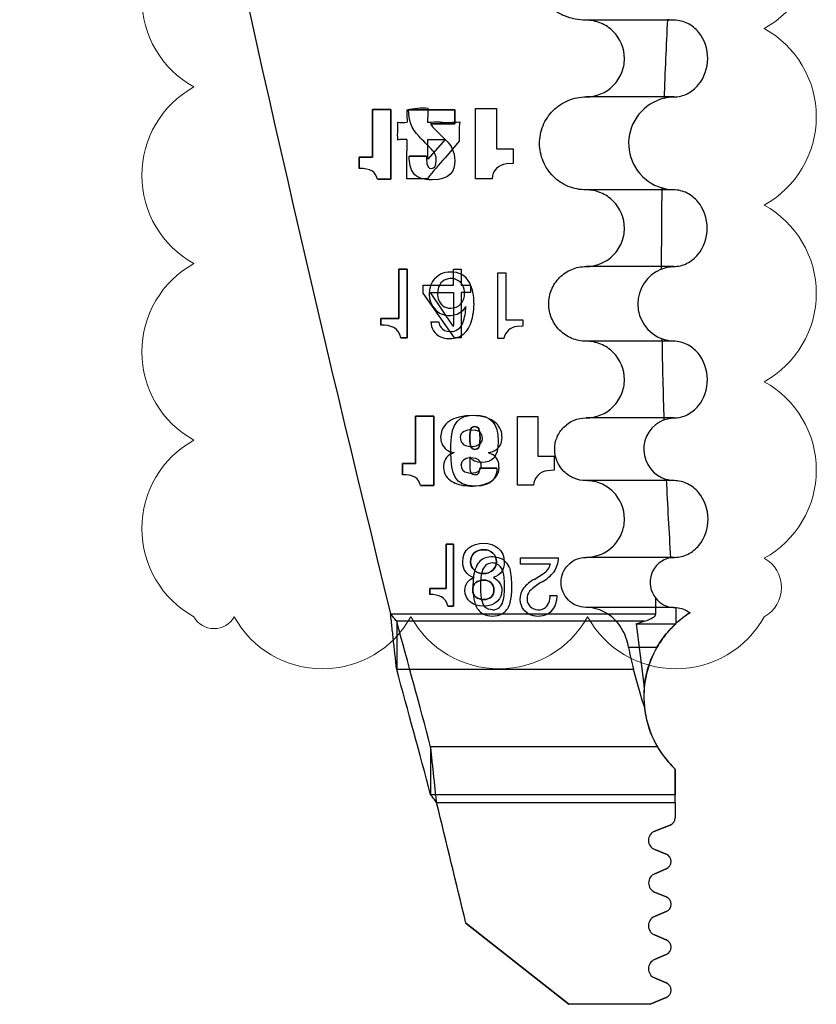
# Model space of a CAD drawing. Header units: inches. Extents: x -122 to 123, y -201 to 75.
# Tile 23 of 191: x -23.237 to -22.448, y 47.335 to 48.311. Entities that reach past the tile are written whole.
import ezdxf

# ---------------------------------------------------------------- set-up
doc = ezdxf.new("R2010")
doc.units = ezdxf.units.IN
doc.header["$MEASUREMENT"] = 0
doc.layers.add('NOTES', color=5, linetype='Continuous')

# ---------------------------------------------------------------- blocks, each defined once
blk = doc.blocks.new('SW_REVISION_CLOUD_0')
at = {"layer": 'NOTES', "color": 0, "linetype": 'Continuous', "lineweight": 18}
for centre, radius, start, end in [((-0.19495, 0.50557), 0.1, 28.95502, 151.04498), ((-0.01995, 0.50557), 0.1, 28.95502, 151.04498), ((0.15505, 0.50557), 0.1, 28.95502, 151.04498), ((0.2625, 0.54294), 0.0228, 28.95502, 151.04498), ((-0.26642, 0.525), 0.03312, 118.95502, 241.04498), ((0.23404, 0.46648), 0.1, 298.95502, 61.04498), ((-0.23404, 0.40852), 0.1, 118.95502, 241.04498), ((0.23404, 0.29148), 0.1, 298.95502, 61.04498), ((-0.23404, 0.23352), 0.1, 118.95502, 241.04498), ((0.23404, 0.11648), 0.1, 298.95502, 61.04498), ((-0.23404, 0.05852), 0.1, 118.95502, 241.04498), ((0.23404, -0.05852), 0.1, 298.95502, 61.04498), ((-0.23404, -0.11648), 0.1, 118.95502, 241.04498), ((0.23404, -0.23352), 0.1, 298.95502, 61.04498), ((-0.23404, -0.29148), 0.1, 118.95502, 241.04498), ((0.23404, -0.40852), 0.1, 298.95502, 61.04498), ((-0.23404, -0.46648), 0.1, 118.95502, 241.04498), ((0.26642, -0.525), 0.03312, 298.95502, 61.04498), ((-0.2625, -0.54294), 0.0228, 208.95502, 331.04498), ((-0.15505, -0.50557), 0.1, 208.95502, 331.04498), ((0.01995, -0.50557), 0.1, 208.95502, 331.04498), ((0.19495, -0.50557), 0.1, 208.95502, 331.04498)]:
    blk.add_arc(centre, radius, start, end, dxfattribs=at)

msp = doc.modelspace()

# ---------------------------------------------------------------- linework, layer by layer
at = {"color": 7, "linetype": 'Continuous', "lineweight": 25}
for p, q in [((-22.58912, 48.3107), (-22.6764, 48.3107)), ((-22.58951, 48.23471), (-22.6764, 48.23471)), ((-22.86979, 48.2223), (-22.88798, 48.2223)), ((-22.88798, 48.2223), (-22.88798, 48.17514)), ((-22.88798, 48.17514), (-22.88798, 48.2223)), ((-22.88798, 48.2223), (-22.86979, 48.2223)), ((-22.86979, 48.15303), (-22.86979, 48.2223)), ((-22.86979, 48.2223), (-22.86979, 48.15303)), ((-22.80657, 48.22182), (-22.85217, 48.22182)), ((-22.85217, 48.22182), (-22.80657, 48.22182)), ((-22.80657, 48.20812), (-22.80657, 48.22182)), ((-22.80657, 48.22182), (-22.80657, 48.20812)), ((-22.78593, 48.22335), (-22.76511, 48.22335)), ((-22.78593, 48.15366), (-22.78593, 48.22335)), ((-22.76511, 48.22335), (-22.76511, 48.18321)), ((-22.83045, 48.20812), (-22.80657, 48.20812)), ((-22.80657, 48.20812), (-22.83045, 48.20812)), ((-22.83304, 48.17299), (-22.83304, 48.19251)), ((-22.81602, 48.19251), (-22.83304, 48.17299)), ((-22.83304, 48.19251), (-22.81602, 48.19251)), ((-22.80211, 48.19071), (-22.81609, 48.17439)), ((-22.76511, 48.18321), (-22.74879, 48.18321)), ((-22.74879, 48.18321), (-22.74879, 48.16879)), ((-22.88798, 48.17514), (-22.90109, 48.17514)), ((-22.90109, 48.17514), (-22.90109, 48.1638)), ((-22.90109, 48.1638), (-22.90109, 48.17514)), ((-22.90109, 48.17514), (-22.88798, 48.17514)), ((-22.85402, 48.15362), (-22.85384, 48.18121)), ((-22.83456, 48.17603), (-22.85158, 48.17603)), ((-22.85158, 48.17603), (-22.83456, 48.17603)), ((-22.74879, 48.16879), (-22.75535, 48.1683)), ((-22.88289, 48.15303), (-22.86979, 48.15303)), ((-22.86979, 48.15303), (-22.88289, 48.15303)), ((-22.83345, 48.15367), (-22.85402, 48.15362)), ((-22.76953, 48.15366), (-22.78593, 48.15366)), ((-22.58979, 48.14259), (-22.6764, 48.14259)), ((-22.58985, 48.0666), (-22.6764, 48.0666)), ((-22.85373, 48.06394), (-22.86189, 48.06394)), ((-22.86189, 48.06394), (-22.86189, 48.01515)), ((-22.86189, 48.01515), (-22.86189, 48.06394)), ((-22.86189, 48.06394), (-22.85373, 48.06394)), ((-22.85373, 47.99585), (-22.85373, 48.06394)), ((-22.85373, 48.06394), (-22.85373, 47.99585)), ((-22.80777, 48.06384), (-22.80698, 48.06394)), ((-22.80777, 48.06384), (-22.80698, 48.06394)), ((-22.80777, 48.04801), (-22.80777, 48.06384)), ((-22.80777, 48.04801), (-22.80777, 48.06384)), ((-22.80698, 48.06394), (-22.80017, 48.06394)), ((-22.80698, 48.06394), (-22.80017, 48.06394)), ((-22.80017, 48.06394), (-22.80009, 48.06253)), ((-22.80017, 48.06394), (-22.80009, 48.06253)), ((-22.80009, 48.06253), (-22.80009, 48.04801)), ((-22.80009, 48.06253), (-22.80009, 48.04801)), ((-22.7638, 48.06042), (-22.75598, 48.06042)), ((-22.7638, 47.99518), (-22.7638, 48.06042)), ((-22.75598, 48.06042), (-22.75598, 48.01368)), ((-22.83764, 48.048), (-22.80777, 48.04801)), ((-22.83764, 48.048), (-22.80777, 48.04801)), ((-22.83764, 48.04013), (-22.83764, 48.048)), ((-22.83764, 48.04013), (-22.83764, 48.048)), ((-22.80009, 48.04801), (-22.79087, 48.04802)), ((-22.80009, 48.04801), (-22.79087, 48.04802)), ((-22.79087, 48.04802), (-22.79087, 48.0408)), ((-22.79087, 48.04802), (-22.79087, 48.0408)), ((-22.80662, 47.99585), (-22.83764, 48.04013)), ((-22.80662, 47.99585), (-22.83764, 48.04013)), ((-22.80797, 48.00748), (-22.83063, 48.0408)), ((-22.83063, 48.0408), (-22.80777, 48.0408)), ((-22.83063, 48.0408), (-22.80777, 48.0408)), ((-22.80797, 48.00748), (-22.83063, 48.0408)), ((-22.80777, 48.0408), (-22.80777, 48.00836)), ((-22.80777, 48.0408), (-22.80777, 48.00836)), ((-22.79087, 48.0408), (-22.80009, 48.0408)), ((-22.80009, 48.0408), (-22.80009, 47.99585)), ((-22.80009, 48.0408), (-22.80009, 47.99585)), ((-22.79087, 48.0408), (-22.80009, 48.0408)), ((-22.79552, 48.02693), (-22.79897, 48.02265)), ((-22.7876, 48.03016), (-22.78822, 48.02027)), ((-22.86189, 48.01515), (-22.87956, 48.01515)), ((-22.87956, 48.01515), (-22.87956, 48.00863)), ((-22.87956, 48.00863), (-22.87956, 48.01515)), ((-22.87956, 48.01515), (-22.86189, 48.01515)), ((-22.83003, 48.01184), (-22.82221, 48.01184)), ((-22.75598, 48.01368), (-22.73905, 48.01368)), ((-22.73905, 48.00743), (-22.74476, 48.00703)), ((-22.73905, 48.01368), (-22.73905, 48.00743)), ((-22.85997, 47.99585), (-22.85373, 47.99585)), ((-22.85373, 47.99585), (-22.85997, 47.99585)), ((-22.80009, 47.99585), (-22.80662, 47.99585)), ((-22.80009, 47.99585), (-22.80662, 47.99585)), ((-22.75782, 47.99518), (-22.7638, 47.99518)), ((-22.58977, 47.99259), (-22.6764, 47.99259)), ((-22.84533, 47.9184), (-22.84533, 47.87151)), ((-22.82724, 47.9184), (-22.84533, 47.9184)), ((-22.84533, 47.87151), (-22.84533, 47.9184)), ((-22.84533, 47.9184), (-22.82724, 47.9184)), ((-22.82724, 47.84953), (-22.82724, 47.9184)), ((-22.82724, 47.9184), (-22.82724, 47.84953)), ((-22.74446, 47.91811), (-22.72406, 47.91811)), ((-22.74446, 47.84983), (-22.74446, 47.91811)), ((-22.72406, 47.91811), (-22.72406, 47.87877)), ((-22.58954, 47.9166), (-22.6764, 47.9166)), ((-22.79002, 47.90477), (-22.78625, 47.90441)), ((-22.77335, 47.8822), (-22.76911, 47.88045)), ((-22.85836, 47.87151), (-22.85836, 47.86023)), ((-22.84533, 47.87151), (-22.85836, 47.87151)), ((-22.85836, 47.86023), (-22.85836, 47.87151)), ((-22.85836, 47.87151), (-22.84533, 47.87151)), ((-22.80023, 47.86974), (-22.79929, 47.87326)), ((-22.79157, 47.87784), (-22.79138, 47.87784)), ((-22.79138, 47.87784), (-22.79157, 47.87784)), ((-22.72406, 47.87877), (-22.70807, 47.87877)), ((-22.70807, 47.87877), (-22.70807, 47.86465)), ((-22.76473, 47.86675), (-22.78166, 47.86675)), ((-22.78166, 47.86675), (-22.76473, 47.86675)), ((-22.76275, 47.86779), (-22.76365, 47.8621)), ((-22.70807, 47.86465), (-22.7145, 47.86417)), ((-22.58925, 47.8544), (-22.6764, 47.8544)), ((-22.84027, 47.84953), (-22.82724, 47.84953)), ((-22.82724, 47.84953), (-22.84027, 47.84953)), ((-22.72839, 47.84983), (-22.74446, 47.84983)), ((-22.80775, 47.79139), (-22.81511, 47.79139)), ((-22.81511, 47.79139), (-22.81511, 47.74745)), ((-22.81511, 47.74745), (-22.81511, 47.79139)), ((-22.81511, 47.79139), (-22.80775, 47.79139)), ((-22.80775, 47.73006), (-22.80775, 47.79139)), ((-22.80775, 47.79139), (-22.80775, 47.73006)), ((-22.7413, 47.77786), (-22.70367, 47.77786)), ((-22.7413, 47.77177), (-22.7413, 47.77786)), ((-22.58875, 47.77841), (-22.6764, 47.77841)), ((-22.71172, 47.77177), (-22.7413, 47.77177)), ((-22.72789, 47.75657), (-22.71871, 47.7623)), ((-22.81511, 47.74745), (-22.83102, 47.74745)), ((-22.83102, 47.74745), (-22.83102, 47.74157)), ((-22.83102, 47.74157), (-22.83102, 47.74745)), ((-22.83102, 47.74745), (-22.81511, 47.74745)), ((-22.71221, 47.74064), (-22.7053, 47.74064)), ((-22.7053, 47.74064), (-22.70556, 47.73549)), ((-22.60735, 47.72247), (-22.60735, 47.73786)), ((-22.81338, 47.73006), (-22.80775, 47.73006)), ((-22.80775, 47.73006), (-22.81338, 47.73006)), ((-22.76911, 47.72635), (-22.773, 47.72699)), ((-22.73361, 47.72247), (-22.73783, 47.72567)), ((-22.58974, 47.72881), (-22.6764, 47.72881)), ((-22.58709, 47.71282), (-22.58709, 47.72868)), ((-22.87005, 47.72247), (-22.77879, 47.72247)), ((-22.87005, 47.72247), (-22.65515, 47.72247)), ((-22.864, 47.71503), (-22.864, 47.66743)), ((-22.61892, 47.71503), (-22.864, 47.71503)), ((-22.77879, 47.72247), (-22.75943, 47.72247)), ((-22.75943, 47.72247), (-22.73361, 47.72247)), ((-22.73361, 47.72247), (-22.71429, 47.72247)), ((-22.71429, 47.72247), (-22.60735, 47.72247)), ((-22.62688, 47.71257), (-22.61892, 47.71503)), ((-22.62688, 47.71257), (-22.61873, 47.64982)), ((-22.62688, 47.71257), (-22.58709, 47.71257)), ((-22.60621, 47.6892), (-22.63434, 47.6892)), ((-22.62947, 47.66743), (-22.864, 47.66743)), ((-22.62012, 47.6347), (-22.62947, 47.66743)), ((-22.61902, 47.6347), (-22.62012, 47.6347)), ((-22.83036, 47.59066), (-22.83036, 47.54306)), ((-22.60572, 47.59066), (-22.83036, 47.59066)), ((-22.58819, 47.53562), (-22.58819, 47.56866)), ((-22.58819, 47.56866), (-22.58819, 47.54306)), ((-22.58819, 47.54306), (-22.83036, 47.54306)), ((-22.58819, 47.53562), (-22.58819, 47.54306)), ((-22.82451, 47.53562), (-22.58819, 47.53562)), ((-22.82451, 47.53562), (-22.58819, 47.53562)), ((-22.58819, 47.53562), (-22.58819, 47.52033)), ((-22.58819, 47.53562), (-22.58819, 47.52033)), ((-22.59319, 47.513), (-22.60834, 47.50706)), ((-22.60834, 47.50706), (-22.59319, 47.513)), ((-22.60837, 47.48875), (-22.5971, 47.48429)), ((-22.5971, 47.48429), (-22.60837, 47.48875)), ((-22.59696, 47.4697), (-22.60844, 47.4649)), ((-22.60844, 47.4649), (-22.59696, 47.4697)), ((-22.60849, 47.44676), (-22.59692, 47.44185)), ((-22.59692, 47.44185), (-22.60849, 47.44676)), ((-22.59692, 47.42735), (-22.6087, 47.42235)), ((-22.6087, 47.42235), (-22.59692, 47.42735)), ((-22.79549, 47.41589), (-22.69358, 47.33548)), ((-22.69358, 47.33548), (-22.79549, 47.41589)), ((-22.6087, 47.40423), (-22.59697, 47.39925)), ((-22.59697, 47.39925), (-22.6087, 47.40423)), ((-22.59697, 47.38476), (-22.60865, 47.3798)), ((-22.60865, 47.3798), (-22.59697, 47.38476)), ((-22.60865, 47.36168), (-22.59692, 47.3567)), ((-22.59692, 47.3567), (-22.60865, 47.36168)), ((-22.61277, 47.33548), (-22.69358, 47.33548)), ((-22.61277, 47.33548), (-22.69358, 47.33548)), ((-22.59692, 47.34221), (-22.61277, 47.33548)), ((-22.61277, 47.33548), (-22.59692, 47.34221))]:
    msp.add_line(p, q, dxfattribs=at)
for centre, radius, start, end in [((3.89061, 54.30796), 27.55906, 190.146945, 193.825114), ((3.89061, 54.30796), 27.55906, 190.146945, 193.825114), ((-22.58819, 48.18865), 0.04606, 103.74464, 253.41536), ((-22.8387, 48.16122), 0.06224, 84.72511, 104.13768), ((-22.79761, 48.22303), 0.05632, 181.47787, 184.021), ((-23.56017, 48.22008), 0.7272, 359.14433, 0.24548), ((-22.76306, 48.21634), 0.09077, 178.26897, 184.31571), ((-22.78405, 48.19715), 0.07932, 176.24915, 183.75993), ((-22.77967, 48.2072), 0.08367, 178.39005, 183.33292), ((-22.85777, 48.34093), 0.13149, 267.58316, 271.8285), ((-22.8229, 48.08471), 0.12492, 89.03091, 94.66289), ((-22.81378, 48.34651), 0.13707, 267.06972, 275.10515), ((-22.67109, 48.19679), 0.13116, 174.23017, 182.66035), ((-22.85698, 48.16435), 0.02829, 83.70985, 102.70824), ((-20.71249, 48.19409), 2.14139, 180.0434, 180.34472), ((-22.58767, 47.96535), 0.30964, 137.53697, 142.5408), ((-22.75429, 48.15308), 0.01525, 94.00774, 177.81398), ((-22.81165, 48.04136), 0.01971, 86.27944, 148.10121), ((-22.809, 48.04162), 0.01946, 28.16219, 94.02102), ((-22.58819, 48.02959), 0.03701, 111.73136, 249.29057), ((-22.80886, 48.03959), 0.02301, 148.02158, 235.94251), ((-22.80558, 48.03977), 0.018, 144.17539, 197.19294), ((-22.81034, 48.04171), 0.01306, 64.42791, 138.87118), ((-22.81041, 48.04119), 0.01356, 355.33606, 65.10842), ((-22.83031, 48.03213), 0.04275, 357.3569, 25.89616), ((-22.8102, 48.03874), 0.01337, 269.01157, 5.78491), ((-22.81101, 48.03752), 0.01217, 194.63703, 272.69085), ((-22.83993, 48.02679), 0.04442, 338.89473, 0.18207), ((-22.81196, 48.0387), 0.02064, 241.6942, 308.98183), ((-22.82488, 48.02389), 0.03684, 326.59228, 354.34799), ((-22.81368, 48.01179), 0.01635, 179.82481, 245.44645), ((-22.81105, 48.01294), 0.01122, 185.64803, 226.68604), ((-22.81075, 48.0152), 0.01301, 278.35968, 340.25357), ((-22.80825, 48.00801), 0.000595, 297.85646, 36.00489), ((-22.80825, 48.00801), 0.000595, 297.85646, 36.00489), ((-22.74407, 47.99314), 0.0139, 92.84435, 171.54641), ((-22.81137, 48.01996), 0.02478, 248.44123, 284.30421), ((-22.8113, 48.01358), 0.01152, 229.79531, 282.28225), ((-22.81001, 48.01476), 0.0194, 284.20619, 324.93535), ((-22.78962, 47.86812), 0.05074, 77.24673, 108.13797), ((-22.79996, 47.89618), 0.02089, 105.1566, 156.5021), ((-22.78275, 47.8924), 0.02558, 42.15568, 80.26565), ((-22.77889, 47.89765), 0.01924, 352.46989, 38.25985), ((-22.58819, 47.8855), 0.0311, 110.90516, 253.61981), ((-22.8017, 47.89758), 0.01875, 158.31333, 199.18768), ((-22.79453, 47.89735), 0.00647, 115.46617, 181.28624), ((-22.79041, 47.88886), 0.01591, 88.59577, 115.70675), ((-22.78662, 47.89674), 0.00768, 302.04469, 87.21044), ((-22.80569, 47.8969), 0.01476, 201.78848, 264.89745), ((-22.79299, 47.89674), 0.00802, 176.66009, 259.98753), ((-22.79017, 47.90405), 0.01579, 254.48786, 298.85654), ((-22.77344, 47.89616), 0.01366, 309.80452, 355.67581), ((-22.80385, 47.86873), 0.01383, 103.18297, 178.05792), ((-22.77613, 47.90168), 0.01968, 278.13912, 305.5365), ((-22.77581, 47.86915), 0.01314, 354.05129, 59.31474), ((-22.7926, 47.86833), 0.00831, 96.62914, 143.60942), ((-22.79031, 47.86043), 0.01647, 64.83629, 101.38051), ((-22.7874, 47.86944), 0.00719, 305.67, 55.24817), ((-22.80144, 47.86799), 0.01627, 175.76319, 234.31292), ((-22.79321, 47.86938), 0.00702, 177.09204, 265.44179), ((-22.79014, 47.87722), 0.01528, 256.24995, 296.95678), ((-22.77954, 47.86791), 0.01692, 288.1108, 339.91213), ((-22.71346, 47.84926), 0.01494, 94.0037, 177.82301), ((-22.7938, 47.87915), 0.02979, 234.88074, 264.51515), ((-22.78994, 47.89355), 0.04456, 261.34658, 290.57268), ((-22.77132, 47.76349), 0.01511, 102.23006, 151.01412), ((-22.76911, 47.76236), 0.01049, 68.21281, 130.595), ((-22.76934, 47.75568), 0.02316, 64.63159, 102.93037), ((-22.7684, 47.76153), 0.01756, 4.15481, 59.19873), ((-22.7307, 47.77912), 0.02706, 326.48976, 357.3421), ((-22.58819, 47.75361), 0.0248, 100.62667, 219.41666), ((-22.75104, 47.75464), 0.03719, 154.22971, 181.10786), ((-22.72926, 47.75174), 0.05176, 165.89014, 182.47699), ((-22.76667, 47.76083), 0.01327, 134.29161, 164.58736), ((-22.7692, 47.76222), 0.01065, 11.56794, 68.06472), ((-22.80896, 47.75174), 0.05176, 357.52301, 14.10986), ((-22.83712, 47.74957), 0.08723, 357.13389, 8.72137), ((-22.73744, 47.78701), 0.03715, 298.25614, 322.06694), ((-22.7269, 47.77566), 0.01567, 301.50536, 345.63546), ((-22.73017, 47.74823), 0.05833, 174.39921, 196.0645), ((-22.70979, 47.72422), 0.03707, 119.22536, 140.21678), ((-22.69363, 47.70684), 0.05422, 118.92092, 133.36525), ((-22.72968, 47.74729), 0.05133, 177.53133, 194.16502), ((-22.80853, 47.74729), 0.05133, 345.83498, 2.46867), ((-22.79625, 47.74555), 0.04626, 343.08215, 359.58057), ((-22.72383, 47.73709), 0.01807, 143.09959, 219.21252), ((-22.72362, 47.73756), 0.01131, 129.80971, 298.36309), ((-22.76902, 47.73687), 0.01065, 191.63313, 248.08028), ((-22.76895, 47.73673), 0.01038, 269.11608, 348.87664), ((-22.72506, 47.73868), 0.013, 301.62723, 8.70255), ((-22.72316, 47.73786), 0.01776, 299.97486, 352.33731), ((-22.77028, 47.73673), 0.0166, 196.23567, 239.17542), ((-22.76794, 47.73674), 0.01661, 300.83002, 343.75517), ((-39.97012, 43.02063), 17.73857, 14.929632, 15.345789), ((-22.52076, 47.64036), 0.09843, 150.24716, 183.29354), ((-39.97012, 42.97303), 17.73857, 14.929632, 15.345789), ((-22.52076, 47.64036), 0.09843, 174.48485, 210.32252), ((-22.52076, 47.64036), 0.09843, 185.6628, 226.75818), ((-42.62731, 42.67214), 20.39128, 13.452323, 13.79851), ((-42.62731, 42.67214), 20.39128, 13.452323, 13.79851), ((-22.59606, 47.52033), 0.00787, 291.3956, 0), ((-22.59606, 47.52033), 0.00787, 291.3956, 0), ((-22.60475, 47.4979), 0.00984, 111.39356, 248.41233), ((-22.60475, 47.4979), 0.00984, 111.39356, 248.41233), ((-22.6, 47.47697), 0.00787, 292.69669, 68.41407), ((-22.6, 47.47697), 0.00787, 292.69669, 68.41407), ((-22.60465, 47.45582), 0.00984, 112.69839, 247), ((-22.60465, 47.45582), 0.00984, 112.69839, 247), ((-22.6, 47.4346), 0.00787, 293, 67), ((-22.6, 47.4346), 0.00787, 293, 67), ((-22.60485, 47.41329), 0.00984, 113, 246.99935), ((-22.60485, 47.41329), 0.00984, 113, 246.99935), ((-22.60005, 47.39201), 0.00787, 293, 67.00137), ((-22.60005, 47.39201), 0.00787, 293, 67.00137), ((-22.6048, 47.37074), 0.00984, 113, 247), ((-22.6048, 47.37074), 0.00984, 113, 247), ((-22.6, 47.34945), 0.00787, 293, 67), ((-22.6, 47.34945), 0.00787, 293, 67)]:
    msp.add_arc(centre, radius, start, end, dxfattribs=at)
for centre, major_axis, ratio, start_param, end_param in [((-22.76337, 47.72247), (0.15602, 0), 0.126173, 5.895722, 6.283185), ((-22.53504, 47.72247), (0, 0.14567), 0.700208, 1.801235, 1.958259), ((-22.57206, 47.6347), (0.04729, -0.01958), 0.722249, 3.662065, 3.765304)]:
    msp.add_ellipse(centre, major_axis=major_axis, ratio=ratio, start_param=start_param, end_param=end_param, dxfattribs=at)
for points, knots in [([(-22.6764, 48.3107), (-22.6838, 48.3107), (-22.69104, 48.31214), (-22.70122, 48.31635), (-22.70443, 48.31806), (-22.71052, 48.32211), (-22.7134, 48.32447), (-22.72117, 48.3322), (-22.72535, 48.33843), (-22.73097, 48.35187), (-22.73247, 48.35923), (-22.73254, 48.37382), (-22.73111, 48.38125), (-22.72552, 48.39489), (-22.72137, 48.40115), (-22.71094, 48.41162), (-22.7047, 48.4158), (-22.69109, 48.42144), (-22.6838, 48.4229), (-22.6764, 48.4229)], [0, 0, 0, 0, 0.125, 0.125, 0.1875, 0.1875, 0.25, 0.25, 0.375, 0.375, 0.5, 0.5, 0.625, 0.625, 0.75, 0.75, 0.875, 0.875, 1, 1, 1, 1]), ([(-22.6764, 48.23471), (-22.66643, 48.23471), (-22.65656, 48.23881), (-22.64601, 48.24937), (-22.6432, 48.25359), (-22.63939, 48.26279), (-22.63841, 48.26777), (-22.63842, 48.28268), (-22.64253, 48.29258), (-22.6531, 48.30312), (-22.65733, 48.30593), (-22.66652, 48.30972), (-22.67142, 48.3107), (-22.6764, 48.3107)], [0, 0, 0, 0, 0.25, 0.25, 0.375, 0.375, 0.5, 0.5, 0.75, 0.75, 0.875, 0.875, 1, 1, 1, 1]), ([(-22.58951, 48.23471), (-22.58486, 48.23471), (-22.58028, 48.23583), (-22.57197, 48.23995), (-22.56823, 48.24298), (-22.55923, 48.25373), (-22.556, 48.2632), (-22.55588, 48.28211), (-22.55899, 48.29163), (-22.56794, 48.30245), (-22.57165, 48.30546), (-22.57988, 48.30957), (-22.58446, 48.3107), (-22.58912, 48.3107)], [0, 0, 0, 0, 0.125, 0.125, 0.25, 0.25, 0.5, 0.5, 0.75, 0.75, 0.875, 0.875, 1, 1, 1, 1]), ([(-22.6764, 48.14259), (-22.68247, 48.14259), (-22.68842, 48.14377), (-22.69956, 48.14838), (-22.70466, 48.15178), (-22.71316, 48.16024), (-22.71659, 48.16535), (-22.72121, 48.1764), (-22.72244, 48.18244), (-22.7225, 48.19442), (-22.72132, 48.20051), (-22.71673, 48.21171), (-22.71333, 48.21685), (-22.70476, 48.22545), (-22.69964, 48.22888), (-22.68846, 48.23352), (-22.68247, 48.23471), (-22.6764, 48.23471)], [0, 0, 0, 0, 0.125, 0.125, 0.25, 0.25, 0.375, 0.375, 0.5, 0.5, 0.625, 0.625, 0.75, 0.75, 0.875, 0.875, 1, 1, 1, 1]), ([(-22.81519, 48.19198), (-22.81001, 48.1868), (-22.80657, 48.18082), (-22.80657, 48.17144), (-22.80657, 48.16106), (-22.81068, 48.15254), (-22.82889, 48.15254), (-22.83828, 48.15254), (-22.84395, 48.15489), (-22.84727, 48.15901)], [0, 0, 0, 0, 0.0625, 0.0625, 0.0625, 0.125, 0.125, 0.125, 0.1875, 0.1875, 0.1875, 0.1875]), ([(-22.81519, 48.19198), (-22.81001, 48.1868), (-22.80657, 48.18082), (-22.80657, 48.17144), (-22.80657, 48.16106), (-22.81068, 48.15254), (-22.82889, 48.15254), (-22.83828, 48.15254), (-22.84395, 48.15489), (-22.84727, 48.15901)], [0, 0, 0, 0, 0.0625, 0.0625, 0.0625, 0.125, 0.125, 0.125, 0.1875, 0.1875, 0.1875, 0.1875]), ([(-22.83456, 48.17603), (-22.83456, 48.17505), (-22.83456, 48.17407), (-22.83456, 48.17309), (-22.83456, 48.16527), (-22.83201, 48.1639), (-22.82947, 48.1639), (-22.82664, 48.1639), (-22.82478, 48.16576), (-22.82478, 48.17163), (-22.82478, 48.17681), (-22.82615, 48.17945), (-22.82967, 48.18298)], [0.3125, 0.3125, 0.3125, 0.3125, 0.375, 0.375, 0.375, 0.4375, 0.4375, 0.4375, 0.5, 0.5, 0.5, 0.5625, 0.5625, 0.5625, 0.5625]), ([(-22.83456, 48.17603), (-22.83456, 48.17505), (-22.83456, 48.17407), (-22.83456, 48.17309), (-22.83456, 48.16527), (-22.83201, 48.1639), (-22.82947, 48.1639), (-22.82664, 48.1639), (-22.82478, 48.16576), (-22.82478, 48.17163), (-22.82478, 48.17681), (-22.82615, 48.17945), (-22.82967, 48.18298)], [0.3125, 0.3125, 0.3125, 0.3125, 0.375, 0.375, 0.375, 0.4375, 0.4375, 0.4375, 0.5, 0.5, 0.5, 0.5625, 0.5625, 0.5625, 0.5625]), ([(-22.6764, 48.0666), (-22.66643, 48.0666), (-22.65656, 48.0707), (-22.64601, 48.08126), (-22.6432, 48.08547), (-22.63939, 48.09468), (-22.63841, 48.09966), (-22.63842, 48.11457), (-22.64253, 48.12447), (-22.6531, 48.13501), (-22.65733, 48.13782), (-22.66652, 48.14161), (-22.67142, 48.14259), (-22.6764, 48.14259)], [0, 0, 0, 0, 0.25, 0.25, 0.375, 0.375, 0.5, 0.5, 0.75, 0.75, 0.875, 0.875, 1, 1, 1, 1]), ([(-22.58985, 48.0666), (-22.5852, 48.0666), (-22.58064, 48.06772), (-22.57234, 48.07184), (-22.56861, 48.07488), (-22.55965, 48.08563), (-22.55647, 48.09512), (-22.55644, 48.11401), (-22.55959, 48.12352), (-22.56856, 48.13432), (-22.57226, 48.13734), (-22.58059, 48.14148), (-22.58514, 48.14259), (-22.58979, 48.14259)], [0, 0, 0, 0, 0.125, 0.125, 0.25, 0.25, 0.5, 0.5, 0.75, 0.75, 0.875, 0.875, 1, 1, 1, 1]), ([(-22.6764, 47.99259), (-22.68128, 47.99259), (-22.68606, 47.99354), (-22.69501, 47.99724), (-22.6991, 47.99997), (-22.70593, 48.00677), (-22.70869, 48.01088), (-22.7124, 48.01975), (-22.71339, 48.0246), (-22.71343, 48.03423), (-22.71249, 48.03913), (-22.70881, 48.04812), (-22.70607, 48.05225), (-22.69919, 48.05916), (-22.69507, 48.06192), (-22.68609, 48.06564), (-22.68128, 48.0666), (-22.6764, 48.0666)], [0, 0, 0, 0, 0.125, 0.125, 0.25, 0.25, 0.375, 0.375, 0.5, 0.5, 0.625, 0.625, 0.75, 0.75, 0.875, 0.875, 1, 1, 1, 1]), ([(-22.6764, 47.9166), (-22.66643, 47.9166), (-22.65656, 47.9207), (-22.64601, 47.93126), (-22.6432, 47.93547), (-22.63939, 47.94468), (-22.63841, 47.94966), (-22.63842, 47.96457), (-22.64253, 47.97447), (-22.6531, 47.98501), (-22.65733, 47.98782), (-22.66652, 47.99161), (-22.67142, 47.99259), (-22.6764, 47.99259)], [0, 0, 0, 0, 0.25, 0.25, 0.375, 0.375, 0.5, 0.5, 0.75, 0.75, 0.875, 0.875, 1, 1, 1, 1]), ([(-22.58954, 47.9166), (-22.58489, 47.9166), (-22.58033, 47.91772), (-22.57204, 47.92185), (-22.56831, 47.92489), (-22.55939, 47.93567), (-22.55626, 47.94517), (-22.55633, 47.96407), (-22.55952, 47.97356), (-22.56854, 47.98434), (-22.57226, 47.98735), (-22.58057, 47.99147), (-22.58512, 47.99259), (-22.58977, 47.99259)], [0, 0, 0, 0, 0.125, 0.125, 0.25, 0.25, 0.5, 0.5, 0.75, 0.75, 0.875, 0.875, 1, 1, 1, 1]), ([(-22.76473, 47.86675), (-22.76483, 47.8576), (-22.76871, 47.84904), (-22.78653, 47.84904), (-22.80705, 47.84904), (-22.81025, 47.86111), (-22.81025, 47.88232), (-22.81025, 47.88488), (-22.81025, 47.88744), (-22.81025, 47.89), (-22.81025, 47.91248), (-22.80218, 47.91928), (-22.78641, 47.91928), (-22.77164, 47.91928), (-22.76338, 47.91199), (-22.76338, 47.8933), (-22.76338, 47.87716), (-22.76999, 47.87239), (-22.77981, 47.87239), (-22.78506, 47.87239), (-22.78982, 47.87454), (-22.79138, 47.87784)], [0.2307692, 0.2307692, 0.2307692, 0.2307692, 0.3076923, 0.3076923, 0.3076923, 0.3846154, 0.3846154, 0.3846154, 0.4615385, 0.4615385, 0.4615385, 0.5384615, 0.5384615, 0.5384615, 0.6153846, 0.6153846, 0.6153846, 0.6923077, 0.6923077, 0.6923077, 0.7692308, 0.7692308, 0.7692308, 0.7692308]), ([(-22.76473, 47.86675), (-22.76483, 47.8576), (-22.76871, 47.84904), (-22.78653, 47.84904), (-22.80705, 47.84904), (-22.81025, 47.86111), (-22.81025, 47.88232), (-22.81025, 47.88488), (-22.81025, 47.88744), (-22.81025, 47.89), (-22.81025, 47.91248), (-22.80218, 47.91928), (-22.78641, 47.91928), (-22.77164, 47.91928), (-22.76338, 47.91199), (-22.76338, 47.8933), (-22.76338, 47.87716), (-22.76999, 47.87239), (-22.77981, 47.87239), (-22.78506, 47.87239), (-22.78982, 47.87454), (-22.79138, 47.87784)], [0.2307692, 0.2307692, 0.2307692, 0.2307692, 0.3076923, 0.3076923, 0.3076923, 0.3846154, 0.3846154, 0.3846154, 0.4615385, 0.4615385, 0.4615385, 0.5384615, 0.5384615, 0.5384615, 0.6153846, 0.6153846, 0.6153846, 0.6923077, 0.6923077, 0.6923077, 0.7692308, 0.7692308, 0.7692308, 0.7692308]), ([(-22.6764, 47.8544), (-22.6805, 47.8544), (-22.68452, 47.8552), (-22.69204, 47.85831), (-22.69548, 47.8606), (-22.70409, 47.86917), (-22.70747, 47.87726), (-22.70753, 47.88939), (-22.70673, 47.89351), (-22.70364, 47.90107), (-22.70133, 47.90454), (-22.69266, 47.91325), (-22.6846, 47.9166), (-22.6764, 47.9166)], [0, 0, 0, 0, 0.125, 0.125, 0.25, 0.25, 0.5, 0.5, 0.625, 0.625, 0.75, 0.75, 1, 1, 1, 1]), ([(-22.78653, 47.88543), (-22.78992, 47.88543), (-22.79157, 47.88786), (-22.79157, 47.89671), (-22.79157, 47.90557), (-22.79032, 47.908), (-22.78653, 47.908), (-22.78312, 47.908), (-22.78146, 47.90557), (-22.78146, 47.89671), (-22.78146, 47.88786), (-22.78273, 47.88543), (-22.78653, 47.88543)], [0, 0, 0, 0, 0.25, 0.25, 0.25, 0.5, 0.5, 0.5, 0.75, 0.75, 0.75, 1, 1, 1, 1]), ([(-22.78653, 47.88543), (-22.78273, 47.88543), (-22.78146, 47.88786), (-22.78146, 47.89671), (-22.78146, 47.90557), (-22.78312, 47.908), (-22.78653, 47.908), (-22.79032, 47.908), (-22.79157, 47.90557), (-22.79157, 47.89671), (-22.79157, 47.88786), (-22.78992, 47.88543), (-22.78653, 47.88543)], [0, 0, 0, 0, 0.25, 0.25, 0.25, 0.5, 0.5, 0.5, 0.75, 0.75, 0.75, 1, 1, 1, 1]), ([(-22.79157, 47.87784), (-22.79157, 47.87417), (-22.79157, 47.87051), (-22.79157, 47.86685), (-22.79157, 47.86247), (-22.78925, 47.86033), (-22.78662, 47.86033)], [0.8461538, 0.8461538, 0.8461538, 0.8461538, 0.9230769, 0.9230769, 0.9230769, 1, 1, 1, 1]), ([(-22.79157, 47.87784), (-22.79157, 47.87417), (-22.79157, 47.87051), (-22.79157, 47.86685), (-22.79157, 47.86247), (-22.78925, 47.86033), (-22.78662, 47.86033)], [0.8461538, 0.8461538, 0.8461538, 0.8461538, 0.9230769, 0.9230769, 0.9230769, 1, 1, 1, 1]), ([(-22.6764, 47.77841), (-22.66643, 47.77841), (-22.65656, 47.78252), (-22.64601, 47.79307), (-22.6432, 47.79729), (-22.63939, 47.8065), (-22.63841, 47.81147), (-22.63842, 47.82638), (-22.64253, 47.83628), (-22.6531, 47.84682), (-22.65733, 47.84963), (-22.66652, 47.85342), (-22.67142, 47.8544), (-22.6764, 47.8544)], [0, 0, 0, 0, 0.25, 0.25, 0.375, 0.375, 0.5, 0.5, 0.75, 0.75, 0.875, 0.875, 1, 1, 1, 1]), ([(-22.58875, 47.77841), (-22.5841, 47.77841), (-22.57953, 47.77953), (-22.57124, 47.78367), (-22.56753, 47.78671), (-22.55864, 47.79751), (-22.55555, 47.80703), (-22.55571, 47.82592), (-22.55894, 47.8354), (-22.568, 47.84617), (-22.57173, 47.84917), (-22.58003, 47.85328), (-22.5846, 47.8544), (-22.58925, 47.8544)], [0, 0, 0, 0, 0.125, 0.125, 0.25, 0.25, 0.5, 0.5, 0.75, 0.75, 0.875, 0.875, 1, 1, 1, 1]), ([(-22.79861, 47.77375), (-22.79861, 47.78629), (-22.78952, 47.79243), (-22.77775, 47.79243), (-22.76642, 47.79243), (-22.75742, 47.78559), (-22.75742, 47.77375), (-22.75742, 47.76613), (-22.76097, 47.76077), (-22.76833, 47.75844)], [0, 0, 0, 0, 0.125, 0.125, 0.125, 0.25, 0.25, 0.25, 0.375, 0.375, 0.375, 0.375]), ([(-22.79861, 47.77375), (-22.79861, 47.78629), (-22.78952, 47.79243), (-22.77775, 47.79243), (-22.76642, 47.79243), (-22.75742, 47.78559), (-22.75742, 47.77375), (-22.75742, 47.76613), (-22.76097, 47.76077), (-22.76833, 47.75844)], [0, 0, 0, 0, 0.125, 0.125, 0.125, 0.25, 0.25, 0.25, 0.375, 0.375, 0.375, 0.375]), ([(-22.77783, 47.76233), (-22.7851, 47.76233), (-22.79082, 47.767), (-22.79082, 47.77409), (-22.79082, 47.78145), (-22.78537, 47.78594), (-22.77775, 47.78594), (-22.77039, 47.78594), (-22.76521, 47.78084), (-22.76521, 47.77401), (-22.76521, 47.76734), (-22.77092, 47.76233), (-22.77783, 47.76233)], [0, 0, 0, 0, 0.25, 0.25, 0.25, 0.5, 0.5, 0.5, 0.75, 0.75, 0.75, 1, 1, 1, 1]), ([(-22.77783, 47.76233), (-22.77092, 47.76233), (-22.76521, 47.76734), (-22.76521, 47.77401), (-22.76521, 47.78084), (-22.77039, 47.78594), (-22.77775, 47.78594), (-22.78537, 47.78594), (-22.79082, 47.78145), (-22.79082, 47.77409), (-22.79082, 47.767), (-22.7851, 47.76233), (-22.77783, 47.76233)], [0, 0, 0, 0, 0.25, 0.25, 0.25, 0.5, 0.5, 0.5, 0.75, 0.75, 0.75, 1, 1, 1, 1]), ([(-22.6764, 47.72881), (-22.67967, 47.72881), (-22.68288, 47.72945), (-22.68887, 47.73192), (-22.69162, 47.73376), (-22.69848, 47.74059), (-22.70118, 47.74704), (-22.70124, 47.75994), (-22.69859, 47.76648), (-22.68937, 47.77574), (-22.68294, 47.77841), (-22.6764, 47.77841)], [0, 0, 0, 0, 0.125, 0.125, 0.25, 0.25, 0.5, 0.5, 0.75, 0.75, 1, 1, 1, 1]), ([(-22.76833, 47.75844), (-22.76331, 47.75619), (-22.75986, 47.75117), (-22.75986, 47.74571), (-22.75986, 47.73794), (-22.76504, 47.73006), (-22.77844, 47.73006), (-22.78788, 47.73006), (-22.79644, 47.7356), (-22.79644, 47.74571), (-22.79644, 47.75125), (-22.79297, 47.75636), (-22.78788, 47.75844)], [0.375, 0.375, 0.375, 0.375, 0.5, 0.5, 0.5, 0.625, 0.625, 0.625, 0.75, 0.75, 0.75, 0.875, 0.875, 0.875, 0.875]), ([(-22.76833, 47.75844), (-22.76331, 47.75619), (-22.75986, 47.75117), (-22.75986, 47.74571), (-22.75986, 47.73794), (-22.76504, 47.73006), (-22.77844, 47.73006), (-22.78788, 47.73006), (-22.79644, 47.7356), (-22.79644, 47.74571), (-22.79644, 47.75125), (-22.79297, 47.75636), (-22.78788, 47.75844)], [0.375, 0.375, 0.375, 0.375, 0.5, 0.5, 0.5, 0.625, 0.625, 0.625, 0.75, 0.75, 0.75, 0.875, 0.875, 0.875, 0.875]), ([(-22.78866, 47.74597), (-22.78866, 47.75273), (-22.78381, 47.75584), (-22.77775, 47.75584), (-22.77196, 47.75584), (-22.76762, 47.75221), (-22.76762, 47.74597), (-22.76762, 47.73984), (-22.77196, 47.73655), (-22.77794, 47.73655), (-22.78381, 47.73655), (-22.78866, 47.73984), (-22.78866, 47.74597)], [0, 0, 0, 0, 0.25, 0.25, 0.25, 0.5, 0.5, 0.5, 0.75, 0.75, 0.75, 1, 1, 1, 1]), ([(-22.78866, 47.74597), (-22.78866, 47.73984), (-22.78381, 47.73655), (-22.77794, 47.73655), (-22.77196, 47.73655), (-22.76762, 47.73984), (-22.76762, 47.74597), (-22.76762, 47.75221), (-22.77196, 47.75584), (-22.77775, 47.75584), (-22.78381, 47.75584), (-22.78866, 47.75273), (-22.78866, 47.74597)], [0, 0, 0, 0, 0.25, 0.25, 0.25, 0.5, 0.5, 0.5, 0.75, 0.75, 0.75, 1, 1, 1, 1]), ([(-22.60735, 47.73786), (-22.60527, 47.7351), (-22.60263, 47.73283), (-22.59658, 47.72967), (-22.59319, 47.72881), (-22.58974, 47.72881)], [0, 0, 0, 0, 0.5, 0.5, 1, 1, 1, 1]), ([(-22.57333, 47.72357), (-22.578, 47.72062), (-22.58325, 47.71678), (-22.59152, 47.70887), (-22.59436, 47.70587), (-22.60017, 47.69868), (-22.60314, 47.69457), (-22.60621, 47.6892)], [0, 0, 0, 0, 0.5, 0.5, 0.75, 0.75, 1, 1, 1, 1]), ([(-22.864, 47.71503), (-22.8645, 47.71563), (-22.86551, 47.71682), (-22.86702, 47.71868), (-22.86853, 47.72057), (-22.86954, 47.72184), (-22.87005, 47.72247)], [0, 0, 0, 0, 0.249847, 0.499796, 0.749847, 1, 1, 1, 1]), ([(-22.864, 47.66743), (-22.86425, 47.66962), (-22.86476, 47.674), (-22.86551, 47.68072), (-22.86627, 47.68753), (-22.86702, 47.69442), (-22.86778, 47.70137), (-22.86853, 47.70838), (-22.86929, 47.71542), (-22.8698, 47.72012), (-22.87005, 47.72247)], [0, 0, 0, 0, 0.125014, 0.250023, 0.375029, 0.500031, 0.625029, 0.750023, 0.875014, 1, 1, 1, 1]), ([(-22.77879, 47.72247), (-22.77576, 47.721), (-22.77244, 47.72024), (-22.76579, 47.72024), (-22.76246, 47.721), (-22.75943, 47.72247)], [0, 0, 0, 0, 0.5, 0.5, 1, 1, 1, 1]), ([(-22.73361, 47.72247), (-22.73059, 47.721), (-22.72727, 47.72024), (-22.72064, 47.72024), (-22.71731, 47.721), (-22.71429, 47.72247)], [0, 0, 0, 0, 0.5, 0.5, 1, 1, 1, 1]), ([(-22.63434, 47.6892), (-22.63541, 47.69573), (-22.63772, 47.70215), (-22.64474, 47.71371), (-22.64945, 47.71879), (-22.65515, 47.72247)], [0, 0, 0, 0, 0.5, 0.5, 1, 1, 1, 1]), ([(-22.61873, 47.64982), (-22.61816, 47.65573), (-22.61706, 47.66153), (-22.61383, 47.67293), (-22.61166, 47.67856), (-22.60642, 47.6892), (-22.60333, 47.69426), (-22.59619, 47.70386), (-22.59213, 47.70841), (-22.58764, 47.71257)], [0, 0, 0, 0, 0.25, 0.25, 0.5, 0.5, 0.75, 0.75, 1, 1, 1, 1]), ([(-22.82451, 47.53562), (-22.82475, 47.53798), (-22.82524, 47.54268), (-22.82597, 47.54972), (-22.8267, 47.55673), (-22.82743, 47.56368), (-22.82816, 47.57057), (-22.82889, 47.57738), (-22.82962, 47.5841), (-22.83011, 47.58848), (-22.83036, 47.59066)], [0, 0, 0, 0, 0.125013, 0.250023, 0.375028, 0.50003, 0.625028, 0.750023, 0.875013, 1, 1, 1, 1]), ([(-22.82451, 47.53562), (-22.825, 47.53626), (-22.82597, 47.53753), (-22.82743, 47.53942), (-22.82889, 47.54128), (-22.82987, 47.54247), (-22.83036, 47.54306)], [0, 0, 0, 0, 0.249849, 0.499798, 0.749848, 1, 1, 1, 1])]:
    msp.add_open_spline(points, degree=3, knots=knots, dxfattribs=at)
for points in [[(-22.59583, 48.31122), (-22.59715, 48.28529), (-22.59825, 48.25934), (-22.59913, 48.23339)], [(-22.58912, 48.3107), (-22.59137, 48.3107), (-22.59361, 48.31087), (-22.59583, 48.31122)], [(-22.59913, 48.23339), (-22.59598, 48.23427), (-22.59278, 48.23471), (-22.58951, 48.23471)], [(-22.8418, 48.1953), (-22.84973, 48.20342), (-22.85217, 48.21222), (-22.85217, 48.22182)], [(-22.8418, 48.1953), (-22.84973, 48.20342), (-22.85217, 48.21222), (-22.85217, 48.22182)], [(-22.83045, 48.20812), (-22.82977, 48.20607), (-22.82751, 48.20401), (-22.82594, 48.20245)], [(-22.83045, 48.20812), (-22.82977, 48.20607), (-22.82751, 48.20401), (-22.82594, 48.20245)], [(-22.82594, 48.20245), (-22.82236, 48.19896), (-22.81877, 48.19547), (-22.81519, 48.19198)], [(-22.82594, 48.20245), (-22.82236, 48.19896), (-22.81877, 48.19547), (-22.81519, 48.19198)], [(-22.82967, 48.18298), (-22.83371, 48.18708), (-22.83776, 48.19119), (-22.8418, 48.1953)], [(-22.82967, 48.18298), (-22.83371, 48.18708), (-22.83776, 48.19119), (-22.8418, 48.1953)], [(-22.84727, 48.15901), (-22.8506, 48.16312), (-22.85148, 48.16889), (-22.85158, 48.17603)], [(-22.84727, 48.15901), (-22.8506, 48.16312), (-22.85148, 48.16889), (-22.85158, 48.17603)], [(-22.88289, 48.15303), (-22.88523, 48.16145), (-22.88993, 48.16369), (-22.90109, 48.1638)], [(-22.88289, 48.15303), (-22.88523, 48.16145), (-22.88993, 48.16369), (-22.90109, 48.1638)], [(-22.60134, 48.1445), (-22.60175, 48.11766), (-22.60193, 48.09082), (-22.60189, 48.06397)], [(-22.58979, 48.14259), (-22.59374, 48.14259), (-22.59759, 48.14323), (-22.60134, 48.1445)], [(-22.60189, 48.06397), (-22.59809, 48.0657), (-22.59402, 48.0666), (-22.58985, 48.0666)], [(-22.85997, 47.99585), (-22.8618, 48.00613), (-22.87025, 48.00863), (-22.87956, 48.00863)], [(-22.85997, 47.99585), (-22.8618, 48.00613), (-22.87025, 48.00863), (-22.87956, 48.00863)], [(-22.60128, 47.99498), (-22.60084, 47.96816), (-22.60018, 47.94136), (-22.59929, 47.91455)], [(-22.58977, 47.99259), (-22.59377, 47.99259), (-22.5976, 47.9934), (-22.60128, 47.99498)], [(-22.59929, 47.91455), (-22.59621, 47.9159), (-22.5929, 47.9166), (-22.58954, 47.9166)], [(-22.84027, 47.84953), (-22.84259, 47.8579), (-22.84727, 47.86012), (-22.85836, 47.86023)], [(-22.84027, 47.84953), (-22.84259, 47.8579), (-22.84727, 47.86012), (-22.85836, 47.86023)], [(-22.78662, 47.86033), (-22.78497, 47.86033), (-22.78379, 47.86072), (-22.78302, 47.86169)], [(-22.78662, 47.86033), (-22.78497, 47.86033), (-22.78379, 47.86072), (-22.78302, 47.86169)], [(-22.78302, 47.86169), (-22.78215, 47.86276), (-22.78175, 47.86442), (-22.78166, 47.86675)], [(-22.78302, 47.86169), (-22.78215, 47.86276), (-22.78175, 47.86442), (-22.78166, 47.86675)], [(-22.58925, 47.8544), (-22.59188, 47.8544), (-22.59445, 47.85482), (-22.59696, 47.85566)], [(-22.59696, 47.85566), (-22.59577, 47.82976), (-22.59438, 47.80387), (-22.59276, 47.77799)], [(-22.78788, 47.75844), (-22.7947, 47.76086), (-22.79861, 47.76648), (-22.79861, 47.77375)], [(-22.78788, 47.75844), (-22.7947, 47.76086), (-22.79861, 47.76648), (-22.79861, 47.77375)], [(-22.59276, 47.77799), (-22.59144, 47.77827), (-22.5901, 47.77841), (-22.58875, 47.77841)], [(-22.81338, 47.73006), (-22.81502, 47.73932), (-22.82264, 47.74157), (-22.83102, 47.74157)], [(-22.81338, 47.73006), (-22.81502, 47.73932), (-22.82264, 47.74157), (-22.83102, 47.74157)], [(-22.65515, 47.72247), (-22.66147, 47.72655), (-22.66889, 47.72876), (-22.6764, 47.72881)], [(-22.58974, 47.72881), (-22.58886, 47.7288), (-22.58797, 47.72876), (-22.58709, 47.72868)], [(-22.58709, 47.72868), (-22.58214, 47.72821), (-22.57742, 47.72639), (-22.57333, 47.72357)], [(-22.57333, 47.72357), (-22.5782, 47.72049), (-22.58279, 47.71699), (-22.58709, 47.71307)], [(-22.61902, 47.6347), (-22.61894, 47.63334), (-22.61884, 47.63199), (-22.6187, 47.63064)], [(-22.60572, 47.59066), (-22.60105, 47.58268), (-22.59524, 47.57529), (-22.58819, 47.56866)]]:
    msp.add_open_spline(points, degree=3, dxfattribs=at)

# ---------------------------------------------------------------- block references
at = {"layer": 'NOTES', "linetype": 'Continuous', "lineweight": 18}
msp.add_blockref('SW_REVISION_CLOUD_0', (-22.78242, 48.27351), dxfattribs=at)

doc.saveas('drawing.dxf')
